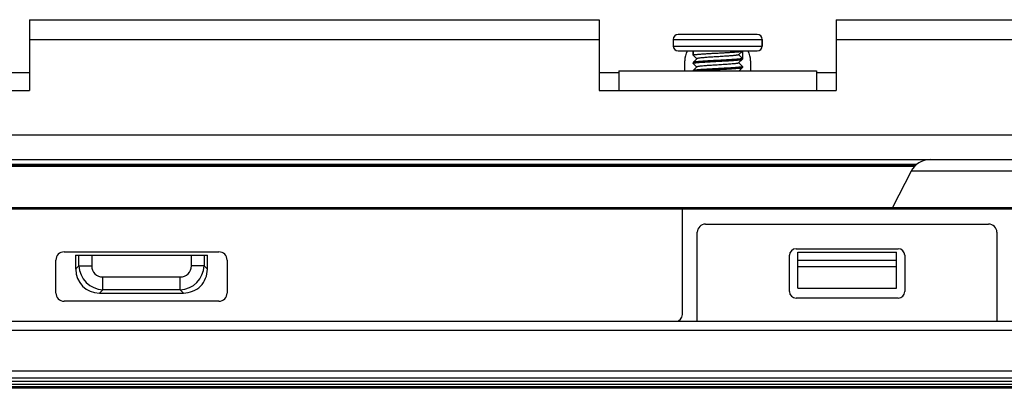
# Model space of a CAD drawing. Header units: millimetres. Extents: x 0 to 1852, y 0 to 1359.
# Tile 41 of 54: x 576 to 636, y 855 to 878. Entities that reach past the tile are written whole.
import ezdxf

# ---------------------------------------------------------------- set-up
doc = ezdxf.new("R2010")
doc.units = ezdxf.units.MM
doc.header["$LTSCALE"] = 65.395
doc.layers.get('0').update_dxf_attribs({"linetype": 'CONTINUOUS'})
doc.layers.add('02___PRT_ALL_AXES', color=7, linetype='CONTINUOUS')

msp = doc.modelspace()

# ---------------------------------------------------------------- linework, layer by layer
at = {"color": 3, "linetype": 'Continuous'}
for p, q in [((576.611, 877.867), (611.211, 877.867)), ((576.611, 877.867), (576.611, 873.567)), ((611.211, 877.867), (611.211, 873.567)), ((625.611, 877.867), (726.211, 877.867)), ((625.611, 877.867), (625.611, 873.567)), ((576.611, 876.667), (611.211, 876.667)), ((625.611, 876.667), (726.211, 876.667)), ((616.411, 874.767), (616.411, 875.367)), ((620.411, 875.367), (620.411, 874.767)), ((612.411, 874.767), (624.411, 874.767)), ((612.411, 874.767), (612.411, 873.567)), ((624.411, 874.767), (624.411, 873.567)), ((560.211, 873.567), (576.611, 873.567)), ((611.211, 873.567), (625.611, 873.567)), ((233.411, 870.867), (773.411, 870.867)), ((233.411, 869.367), (773.411, 869.367)), ((775.751, 855.559), (231.071, 855.559))]:
    msp.add_line(p, q, dxfattribs=at)
at = {"color": 7, "linetype": 'Continuous'}
for p, q in [((620.811, 876.967), (616.011, 876.967)), ((615.711, 876.667), (621.111, 876.667)), ((615.711, 876.267), (621.111, 876.267)), ((621.111, 876.267), (621.111, 876.667)), ((616.011, 875.967), (620.811, 875.967)), ((616.911, 875.717), (616.911, 875.967)), ((616.913, 875.712), (616.911, 875.717)), ((616.913, 875.712), (617.134, 875.492)), ((619.684, 875.737), (619.909, 875.962)), ((619.687, 875.74), (619.911, 875.517)), ((619.909, 875.962), (619.911, 875.967)), ((619.911, 875.967), (619.911, 875.517)), ((616.913, 875.271), (616.911, 875.267)), ((616.913, 875.212), (616.911, 875.217)), ((617.139, 875.496), (616.913, 875.271)), ((616.913, 875.212), (617.134, 874.992)), ((619.684, 875.237), (619.909, 875.462)), ((619.909, 875.021), (619.689, 875.242)), ((619.909, 875.462), (619.911, 875.467)), ((619.909, 875.021), (619.911, 875.017)), ((575.411, 874.667), (576.611, 874.667)), ((611.211, 874.667), (612.411, 874.667)), ((617.139, 874.996), (616.913, 874.771)), ((619.714, 874.767), (619.909, 874.962)), ((619.909, 874.962), (619.911, 874.967)), ((619.911, 874.967), (619.911, 875.017)), ((624.411, 874.667), (625.611, 874.667)), ((630.492, 869.062), (516.911, 869.062)), ((376.399, 869.002), (630.423, 869.002)), ((630.378, 868.943), (569.651, 868.943)), ((630.161, 868.664), (629.024, 866.467)), ((639.162, 868.664), (630.161, 868.664)), ((549.671, 866.467), (733.271, 866.467)), ((733.271, 866.366), (549.671, 866.366)), ((616.271, 859.955), (616.271, 866.366)), ((617.671, 865.455), (634.871, 865.455)), ((617.171, 859.555), (617.171, 864.955)), ((635.371, 864.955), (635.371, 859.555)), ((578.711, 863.767), (588.111, 863.767)), ((623.171, 863.955), (629.371, 863.955)), ((623.271, 863.755), (629.271, 863.755)), ((623.271, 861.555), (623.271, 863.755)), ((629.271, 861.555), (629.271, 863.755)), ((578.211, 861.267), (578.211, 863.267)), ((579.411, 863.567), (587.411, 863.567)), ((579.411, 863.567), (579.411, 862.715)), ((579.611, 862.916), (579.611, 863.567)), ((580.384, 863.567), (580.384, 862.916)), ((586.438, 862.916), (586.438, 863.567)), ((587.211, 863.567), (587.211, 862.916)), ((587.411, 862.715), (587.411, 863.567)), ((588.611, 863.267), (588.611, 861.267)), ((622.771, 861.355), (622.771, 863.555)), ((623.271, 863.262), (629.271, 863.262)), ((629.771, 863.555), (629.771, 861.355)), ((579.611, 862.916), (579.411, 862.715)), ((579.611, 862.916), (580.384, 862.916)), ((587.211, 862.916), (586.438, 862.916)), ((587.411, 862.715), (587.211, 862.916)), ((629.271, 862.864), (623.271, 862.864)), ((581.06, 862.239), (585.762, 862.239)), ((581.06, 861.467), (581.06, 862.239)), ((585.762, 861.467), (585.762, 862.239)), ((580.86, 861.267), (581.06, 861.467)), ((580.86, 861.267), (585.962, 861.267)), ((585.762, 861.467), (581.06, 861.467)), ((585.762, 861.467), (585.962, 861.267)), ((629.271, 861.542), (623.271, 861.548)), ((588.111, 860.767), (578.711, 860.767)), ((629.371, 860.955), (623.171, 860.955)), ((231.071, 859.555), (775.751, 859.555)), ((235.951, 859.014), (771.551, 859.014)), ((771.751, 856.514), (235.071, 856.514)), ((231.071, 856.114), (775.751, 856.114)), ((231.271, 855.914), (775.551, 855.914)), ((775.751, 855.479), (231.071, 855.479)), ((774.051, 855.709), (232.771, 855.709))]:
    msp.add_line(p, q, dxfattribs=at)
for centre, radius, start, end in [((616.011, 876.667), 0.3, 90, 180), ((620.811, 876.667), 0.3, 0, 90), ((616.011, 876.267), 0.3, 180, 270), ((620.811, 876.267), 0.3, 270, 360), ((631.315, 868.067), 1.3, 90, 152.64926), ((617.671, 864.955), 0.5, 90, 180), ((634.871, 864.955), 0.5, 0, 90), ((578.711, 863.267), 0.5, 90, 180), ((588.111, 863.267), 0.5, 0, 90), ((623.171, 863.555), 0.4, 90, 180), ((629.371, 863.555), 0.4, 0, 90), ((581.113, 862.968), 1.502, 182.00887, 267.99113), ((585.709, 862.968), 1.502, 272.00766, 357.9926), ((578.711, 861.267), 0.5, 180, 270), ((588.111, 861.267), 0.5, 270, 360), ((623.171, 861.355), 0.4, 180, 270), ((629.371, 861.355), 0.4, 270, 360), ((615.871, 859.955), 0.4, 270, 360)]:
    msp.add_arc(centre, radius, start, end, dxfattribs=at)
at = {"color": 3, "linetype": 'Continuous'}
for centre, start, end in [((617.611, 875.367), 149.80983, 180), ((619.211, 875.367), 0, 30.19017)]:
    msp.add_arc(centre, 1.2, start, end, dxfattribs=at)
at = {"color": 7, "linetype": 'Continuous'}
msp.add_ellipse((580.964, 862.819), major_axis=(-1.134, -1.134), ratio=0.935113, start_param=-0.751879, end_param=0.751879, dxfattribs=at)
for points, knots in [([(616.911, 875.717), (616.911, 875.72), (616.918, 875.725), (616.928, 875.729), (616.946, 875.734), (616.978, 875.741), (617.026, 875.748), (617.087, 875.756), (617.16, 875.763), (617.244, 875.771), (617.378, 875.781), (617.568, 875.794), (617.817, 875.809), (618.089, 875.824), (618.372, 875.839), (618.657, 875.855), (618.932, 875.87), (619.189, 875.885), (619.386, 875.898), (619.527, 875.908), (619.618, 875.916), (619.697, 875.923), (619.765, 875.931), (619.82, 875.938), (619.862, 875.946), (619.888, 875.952), (619.903, 875.958), (619.907, 875.961), (619.909, 875.962)], [0, 0, 0, 0, 0.003443, 0.0066, 0.010832, 0.022583, 0.038695, 0.059054, 0.083489, 0.11178, 0.143673, 0.217058, 0.300943, 0.392224, 0.487524, 0.583313, 0.676043, 0.762283, 0.83884, 0.872588, 0.902893, 0.929476, 0.952099, 0.970564, 0.984719, 0.994492, 0.997753, 1, 1, 1, 1]), ([(619.684, 875.737), (619.68, 875.733), (619.667, 875.727), (619.643, 875.72), (619.608, 875.713), (619.562, 875.706), (619.506, 875.698), (619.44, 875.691), (619.365, 875.684), (619.214, 875.67), (618.975, 875.653), (618.644, 875.631), (618.352, 875.613), (618.115, 875.598), (617.945, 875.587), (617.783, 875.576), (617.635, 875.565), (617.501, 875.554), (617.386, 875.543), (617.291, 875.532), (617.226, 875.522), (617.186, 875.514), (617.164, 875.509), (617.149, 875.503), (617.141, 875.499), (617.139, 875.496)], [0, 0, 0, 0, 0.005904, 0.01584, 0.029923, 0.048097, 0.070227, 0.096137, 0.125602, 0.15837, 0.273486, 0.406518, 0.546948, 0.616463, 0.683661, 0.747209, 0.805844, 0.858405, 0.903856, 0.941312, 0.970064, 0.981013, 0.989633, 0.995925, 1, 1, 1, 1]), ([(616.911, 875.217), (616.911, 875.22), (616.918, 875.225), (616.928, 875.229), (616.946, 875.234), (616.978, 875.241), (617.026, 875.248), (617.087, 875.256), (617.16, 875.263), (617.244, 875.271), (617.378, 875.281), (617.568, 875.294), (617.817, 875.309), (618.089, 875.324), (618.372, 875.339), (618.657, 875.355), (618.932, 875.37), (619.189, 875.385), (619.386, 875.398), (619.527, 875.408), (619.618, 875.416), (619.697, 875.423), (619.765, 875.431), (619.82, 875.438), (619.862, 875.446), (619.888, 875.452), (619.903, 875.458), (619.907, 875.461), (619.909, 875.462)], [0, 0, 0, 0, 0.003443, 0.0066, 0.010832, 0.022582, 0.038694, 0.059053, 0.083488, 0.111779, 0.143672, 0.21706, 0.300946, 0.392227, 0.487528, 0.583319, 0.67605, 0.762288, 0.838844, 0.872592, 0.902896, 0.929479, 0.952101, 0.970565, 0.98472, 0.994492, 0.997753, 1, 1, 1, 1]), ([(619.911, 875.517), (619.911, 875.513), (619.904, 875.508), (619.895, 875.505), (619.876, 875.499), (619.845, 875.492), (619.797, 875.485), (619.736, 875.477), (619.663, 875.47), (619.578, 875.462), (619.444, 875.452), (619.255, 875.439), (619.005, 875.424), (618.734, 875.409), (618.45, 875.394), (618.166, 875.379), (617.89, 875.363), (617.634, 875.348), (617.436, 875.336), (617.296, 875.325), (617.205, 875.317), (617.125, 875.31), (617.058, 875.302), (617.003, 875.295), (616.961, 875.287), (616.934, 875.281), (616.92, 875.275), (616.915, 875.272), (616.913, 875.271)], [0, 0, 0, 0, 0.003443, 0.0066, 0.010832, 0.022583, 0.038695, 0.059054, 0.083489, 0.11178, 0.143673, 0.217057, 0.300941, 0.392222, 0.487522, 0.583311, 0.676041, 0.762281, 0.83884, 0.872588, 0.902892, 0.929476, 0.952099, 0.970564, 0.984719, 0.994492, 0.997753, 1, 1, 1, 1]), ([(619.684, 875.237), (619.68, 875.233), (619.667, 875.227), (619.643, 875.22), (619.608, 875.213), (619.562, 875.206), (619.506, 875.198), (619.44, 875.191), (619.365, 875.184), (619.214, 875.17), (618.975, 875.153), (618.644, 875.131), (618.352, 875.113), (618.115, 875.098), (617.945, 875.087), (617.783, 875.076), (617.635, 875.065), (617.501, 875.054), (617.386, 875.043), (617.291, 875.032), (617.226, 875.022), (617.186, 875.014), (617.164, 875.009), (617.149, 875.003), (617.141, 874.999), (617.139, 874.996)], [0, 0, 0, 0, 0.005903, 0.015836, 0.029919, 0.04809, 0.070221, 0.096128, 0.125594, 0.15836, 0.273476, 0.406509, 0.54694, 0.616456, 0.683655, 0.747204, 0.80584, 0.858402, 0.903855, 0.941311, 0.970062, 0.981014, 0.989631, 0.995925, 1, 1, 1, 1]), ([(619.911, 875.017), (619.911, 875.013), (619.904, 875.008), (619.895, 875.005), (619.876, 874.999), (619.845, 874.992), (619.797, 874.985), (619.736, 874.977), (619.663, 874.97), (619.578, 874.962), (619.444, 874.952), (619.255, 874.939), (619.005, 874.924), (618.734, 874.909), (618.45, 874.894), (618.166, 874.879), (617.89, 874.863), (617.634, 874.848), (617.436, 874.836), (617.296, 874.825), (617.205, 874.817), (617.125, 874.81), (617.058, 874.802), (617.003, 874.795), (616.961, 874.787), (616.934, 874.781), (616.92, 874.775), (616.915, 874.772), (616.913, 874.771)], [0, 0, 0, 0, 0.003443, 0.0066, 0.010832, 0.022581, 0.038693, 0.059051, 0.083485, 0.111776, 0.143669, 0.217052, 0.300935, 0.392215, 0.487517, 0.583308, 0.676038, 0.762279, 0.83884, 0.872589, 0.902894, 0.929477, 0.952099, 0.970564, 0.984719, 0.994492, 0.997753, 1, 1, 1, 1]), ([(617.198, 874.767), (617.306, 874.776), (617.549, 874.794), (617.944, 874.817), (618.307, 874.836), (618.61, 874.852), (618.833, 874.864), (619.047, 874.876), (619.246, 874.888), (619.425, 874.9), (619.58, 874.912), (619.692, 874.923), (619.767, 874.931), (619.812, 874.937), (619.849, 874.943), (619.877, 874.949), (619.896, 874.955), (619.906, 874.959), (619.909, 874.962)], [0, 0, 0, 0, 0.119351, 0.269308, 0.43587, 0.520532, 0.603458, 0.682697, 0.75639, 0.822805, 0.880387, 0.927795, 0.947334, 0.963948, 0.977547, 0.988077, 0.995524, 1, 1, 1, 1]), ([(580.384, 862.916), (580.39, 862.743), (580.521, 862.376), (580.887, 862.245), (581.06, 862.239)], [0, 0, 0, 0, 0.499992, 1, 1, 1, 1]), ([(585.762, 862.239), (585.935, 862.245), (586.301, 862.376), (586.433, 862.743), (586.438, 862.916)], [0, 0, 0, 0, 0.499983, 1, 1, 1, 1]), ([(585.962, 861.267), (586.333, 861.267), (587.113, 861.565), (587.411, 862.345), (587.411, 862.715)], [0, 0, 0, 0, 0.500045, 1, 1, 1, 1])]:
    msp.add_open_spline(points, degree=3, knots=knots, dxfattribs=at)
at = {"layer": '02___PRT_ALL_AXES', "color": 7, "linetype": 'Continuous'}
for p, q in [((615.711, 876.667), (615.711, 876.267)), ((621.111, 876.667), (621.111, 876.267)), ((616.911, 875.967), (616.911, 875.717)), ((619.911, 875.967), (619.911, 875.467)), ((616.911, 875.267), (616.911, 875.217)), ((619.911, 875.017), (619.911, 874.967))]:
    msp.add_line(p, q, dxfattribs=at)

doc.saveas('drawing.dxf')
